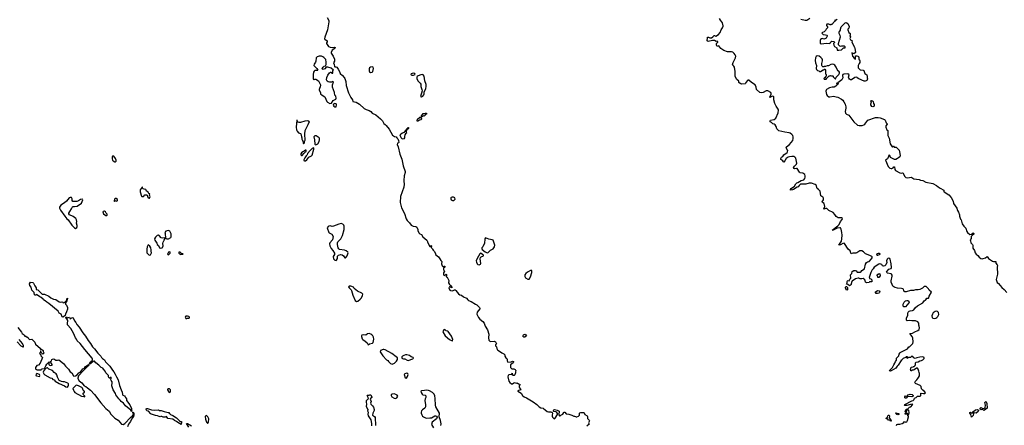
# Model space of a CAD drawing. Extents: x 2029826 to 2248070, y 228728 to 402406.
# Tile 140 of 256: x 2064589 to 2087852, y 362178 to 371767. Entities that reach past the tile are written whole.
import ezdxf

# ---------------------------------------------------------------- set-up
doc = ezdxf.new("R2010")
doc.units = 0

msp = doc.modelspace()

# ---------------------------------------------------------------- linework, layer by layer
at = {"layer": '0CON10XD'}
for points in [[(2071856, 371816), (2071889, 371745), (2071892, 371715), (2071861, 371525), (2071795, 371355), (2071788, 371318), (2071796, 371305), (2071850, 371265), (2071851, 371245), (2071839, 371221), (2071839, 371205), (2071885, 371137), (2071925, 371117), (2071975, 371110), (2072026, 371116), (2072046, 371106), (2072036, 371085), (2071974, 371046), (2071944, 370995), (2071950, 370975), (2071994, 370905), (2072025, 370835), (2072025, 370788), (2072000, 370745), (2072021, 370705), (2072025, 370660), (2072035, 370652), (2072056, 370656), (2072079, 370645), (2072114, 370595), (2072146, 370545), (2072160, 370495), (2072216, 370445), (2072255, 370400), (2072269, 370375), (2072297, 370307), (2072304, 370215), (2072354, 370035), (2072413, 369925), (2072455, 369875), (2072459, 369835), (2072535, 369816), (2072615, 369768), (2072729, 369669), (2072775, 369645), (2072845, 369621), (2072885, 369596), (2072919, 369559), (2073005, 369520), (2073117, 369425), (2073159, 369375), (2073188, 369328), (2073195, 369311), (2073225, 369292), (2073251, 369265), (2073315, 369181), (2073400, 369035), (2073445, 369002), (2073485, 369000), (2073500, 368975), (2073525, 368954), (2073538, 368915), (2073544, 368866), (2073541, 368859), (2073515, 368850), (2073510, 368815), (2073528, 368765), (2073569, 368585), (2073618, 368468), (2073651, 368311), (2073698, 368175), (2073697, 368155), (2073675, 368075), (2073668, 367965), (2073674, 367865), (2073664, 367825), (2073666, 367804), (2073588, 367585), (2073580, 367445), (2073606, 367316), (2073680, 367185), (2073721, 367061), (2073747, 367017), (2073797, 366967), (2073839, 366909), (2073885, 366884), (2073945, 366876), (2073968, 366865), (2073993, 366805), (2073997, 366775), (2074025, 366722), (2074045, 366704), (2074080, 366690), (2074117, 366635), (2074205, 366552), (2074222, 366525), (2074222, 366505), (2074275, 366408), (2074285, 366408), (2074305, 366428), (2074315, 366420), (2074312, 366385), (2074335, 366358), (2074341, 366339), (2074355, 366318), (2074391, 366285), (2074416, 366235), (2074420, 366205), (2074485, 366158), (2074517, 366115), (2074535, 366072), (2074565, 366050), (2074554, 365995), (2074569, 365945), (2074585, 365930), (2074607, 365933), (2074618, 365942), (2074637, 365937), (2074632, 365915), (2074598, 365895), (2074602, 365855), (2074620, 365840), (2074622, 365825), (2074600, 365780), (2074599, 365749), (2074610, 365730), (2074625, 365723), (2074641, 365729), (2074655, 365746), (2074665, 365750), (2074672, 365745), (2074676, 365714), (2074662, 365695), (2074663, 365685), (2074685, 365680), (2074695, 365668), (2074725, 365598), (2074722, 365545), (2074744, 365505), (2074768, 365485), (2074796, 365445), (2074795, 365432), (2074755, 365451), (2074741, 365449), (2074732, 365438), (2074731, 365425), (2074752, 365375), (2074765, 365364), (2074815, 365361), (2074865, 365384), (2074875, 365382), (2074895, 365365), (2074955, 365288), (2074985, 365266), (2075024, 365254), (2075078, 365218), (2075145, 365184), (2075175, 365143), (2075195, 365127), (2075255, 365106), (2075355, 365039), (2075387, 365027), (2075455, 364962), (2075463, 364945), (2075459, 364935), (2075394, 364856), (2075391, 364805), (2075427, 364725), (2075460, 364690), (2075529, 364635), (2075562, 364595), (2075589, 364525), (2075642, 364435), (2075671, 364335), (2075666, 364245), (2075675, 364195), (2075705, 364161), (2075795, 364166), (2075833, 364153), (2075850, 364105), (2075828, 364082), (2075828, 364058), (2075854, 364034), (2075872, 363965), (2075905, 363950), (2075977, 363895)], [(2083849, 367159), (2083806, 367206), (2083702, 367255), (2083661, 367301), (2083635, 367301), (2083590, 367285), (2083589, 367295), (2083614, 367354), (2083595, 367418), (2083553, 367445), (2083552, 367465), (2083576, 367505), (2083576, 367545), (2083570, 367565), (2083562, 367575), (2083515, 367602), (2083499, 367715), (2083465, 367753), (2083434, 367774), (2083403, 367853), (2083383, 367873), (2083295, 367904), (2083245, 367900), (2083165, 367876), (2083065, 367882), (2083036, 367876), (2083001, 367849), (2082980, 367815), (2082955, 367806), (2082871, 367749), (2082849, 367741), (2082800, 367735), (2082800, 367755), (2082814, 367775), (2082896, 367835), (2082930, 367890), (2082951, 367909), (2082973, 367917), (2083054, 367966), (2083112, 367985), (2083140, 368015), (2083148, 368042), (2083148, 368075), (2083139, 368105), (2083118, 368125), (2083095, 368136), (2083025, 368149), (2083010, 368160), (2082955, 368247), (2082945, 368251), (2082894, 368244), (2082877, 368247), (2082874, 368265), (2082893, 368307), (2082941, 368355), (2082951, 368375), (2082924, 368495), (2082905, 368516), (2082875, 368530), (2082835, 368534), (2082773, 368527), (2082742, 368515), (2082696, 368484), (2082668, 368432), (2082645, 368402), (2082634, 368404), (2082618, 368428), (2082570, 368465), (2082570, 368485), (2082590, 368515), (2082616, 368534), (2082645, 368572), (2082723, 368625), (2082733, 368645), (2082737, 368675), (2082713, 368703), (2082696, 368755), (2082702, 368765), (2082774, 368815), (2082855, 368915), (2082867, 368955), (2082867, 368997), (2082858, 369028), (2082835, 369055), (2082795, 369084), (2082766, 369096), (2082665, 369106), (2082595, 369125), (2082526, 369136), (2082476, 369185), (2082462, 369242), (2082440, 369280), (2082415, 369296), (2082385, 369302), (2082355, 369336), (2082320, 369355), (2082316, 369375), (2082325, 369393), (2082415, 369409), (2082455, 369441), (2082505, 369565), (2082516, 369625), (2082509, 369655), (2082461, 369721), (2082429, 369785), (2082407, 369875), (2082405, 369943), (2082395, 369954), (2082375, 369956), (2082325, 369932), (2082315, 369930), (2082310, 369935), (2082347, 370005), (2082344, 370025), (2082333, 370043), (2082265, 370088), (2082225, 370084), (2082155, 370049), (2082115, 370039), (2082075, 370048), (2081996, 370115), (2081992, 370175), (2081965, 370224), (2081876, 370286), (2081815, 370338), (2081795, 370338), (2081782, 370328), (2081743, 370285), (2081740, 370255), (2081732, 370248), (2081647, 370243), (2081625, 370248), (2081591, 370271), (2081582, 370285), (2081581, 370315), (2081536, 370355), (2081496, 370425), (2081490, 370495), (2081495, 370545), (2081478, 370648), (2081465, 370672), (2081427, 370697), (2081446, 370755), (2081499, 370865), (2081508, 370905), (2081496, 370935), (2081467, 370965), (2081435, 370996), (2081405, 371009), (2081315, 371009), (2081225, 371041), (2081156, 371086), (2081107, 371147), (2081064, 371134), (2081052, 371175), (2081053, 371205), (2081060, 371220), (2081083, 371235), (2081083, 371245), (2081075, 371253), (2081065, 371257), (2081045, 371251), (2081004, 371274), (2080955, 371277), (2080855, 371251), (2080835, 371264), (2080824, 371285), (2080842, 371315), (2080840, 371355), (2080865, 371356), (2080891, 371341), (2080933, 371337), (2080969, 371361), (2080995, 371390), (2081005, 371394), (2081035, 371374), (2081097, 371413), (2081136, 371464), (2081159, 371531), (2081196, 371574), (2081210, 371610), (2081213, 371625), (2081194, 371694), (2081145, 371757), (2081125, 371792)], [(2083045, 371780), (2083145, 371759), (2083185, 371758), (2083259, 371801)], [(2083905, 371772), (2083865, 371750), (2083850, 371760), (2083850, 371745), (2083858, 371732), (2083842, 371728), (2083778, 371652), (2083755, 371650), (2083745, 371640), (2083738, 371648), (2083705, 371660), (2083655, 371658), (2083648, 371645), (2083648, 371628), (2083672, 371595), (2083672, 371575), (2083642, 371545), (2083629, 371511), (2083595, 371480), (2083560, 371465), (2083540, 371445), (2083573, 371413), (2083625, 371412), (2083660, 371405), (2083670, 371395), (2083670, 371375), (2083655, 371360), (2083643, 371327), (2083615, 371312), (2083585, 371308), (2083555, 371320), (2083530, 371315), (2083510, 371295), (2083503, 371277), (2083500, 371215), (2083523, 371193), (2083647, 371213), (2083715, 371208), (2083745, 371220), (2083755, 371240), (2083775, 371260), (2083825, 371250), (2083840, 371235), (2083840, 371225), (2083820, 371205), (2083823, 371163), (2083841, 371131), (2083892, 371105), (2083903, 371043), (2083943, 371043), (2084005, 371054), (2084035, 371088), (2084055, 371098), (2084088, 371102), (2084090, 371125), (2084075, 371140), (2084005, 371142), (2083985, 371137), (2083964, 371144), (2083937, 371175), (2083931, 371205), (2083978, 371365), (2083974, 371395), (2083946, 371455), (2083947, 371475), (2083985, 371520), (2083983, 371545), (2084000, 371595), (2084095, 371692), (2084115, 371698), (2084151, 371675), (2084188, 371605), (2084177, 371565), (2084158, 371542), (2084158, 371525), (2084182, 371465), (2084212, 371442), (2084210, 371395), (2084200, 371385), (2084200, 371375), (2084218, 371368), (2084220, 371355), (2084202, 371325), (2084214, 371294), (2084250, 371275), (2084258, 371265), (2084252, 371235), (2084316, 371116), (2084317, 371085), (2084330, 371045), (2084336, 370995), (2084329, 370981), (2084295, 370962), (2084250, 370980), (2084265, 370905), (2084305, 370856), (2084335, 370834), (2084332, 370898), (2084339, 370911), (2084365, 370916), (2084388, 370908), (2084404, 370894), (2084411, 370875), (2084412, 370825), (2084430, 370815), (2084442, 370795), (2084442, 370755), (2084422, 370735), (2084400, 370685), (2084400, 370625), (2084450, 370585), (2084515, 370573), (2084535, 370562), (2084555, 370498), (2084600, 370460), (2084614, 370435), (2084614, 370395), (2084623, 370365), (2084615, 370345), (2084605, 370330), (2084585, 370319), (2084565, 370314), (2084537, 370317), (2084415, 370372), (2084378, 370395), (2084365, 370410), (2084319, 370401), (2084245, 370346), (2084215, 370346), (2084192, 370362), (2084178, 370385), (2084174, 370405), (2084188, 370465), (2084155, 370487), (2084058, 370482), (2084045, 370470), (2084035, 370470), (2084030, 370445), (2084036, 370394), (2084032, 370375), (2084014, 370346), (2083920, 370275), (2083920, 370260), (2083930, 370255), (2083928, 370242), (2083920, 370245), (2083920, 370260), (2083905, 370270), (2083892, 370268), (2083890, 370255), (2083900, 370225), (2083875, 370192), (2083835, 370172), (2083785, 370173), (2083725, 370154), (2083652, 370115), (2083640, 370100), (2083635, 370075), (2083654, 369995), (2083667, 369975), (2083705, 369942), (2083732, 369942), (2083815, 369957), (2083876, 369946), (2083915, 369932), (2084005, 369885), (2084035, 369861), (2084059, 369829), (2084089, 369769), (2084108, 369708), (2084107, 369675), (2084088, 369595), (2084101, 369555), (2084124, 369535), (2084181, 369511), (2084294, 369355), (2084385, 369277), (2084420, 369265), (2084495, 369268), (2084535, 369280), (2084555, 369296), (2084600, 369361), (2084631, 369389), (2084808, 369452), (2084875, 369455), (2084915, 369449), (2085018, 369408), (2085035, 369395), (2085062, 369332), (2085086, 369305), (2085086, 369295), (2085054, 369255), (2085049, 369225), (2085075, 369162), (2085099, 369145), (2085103, 369033), (2085129, 368965), (2085153, 368833), (2085202, 368762), (2085208, 368762), (2085215, 368780), (2085235, 368778), (2085252, 368752), (2085295, 368752), (2085346, 368706), (2085365, 368680), (2085386, 368606), (2085392, 368545), (2085382, 368525), (2085355, 368498), (2085325, 368488), (2085286, 368464), (2085257, 368463), (2085239, 368469)], [(2071915, 369787), (2071955, 369792), (2071996, 369854), (2072055, 369890), (2072068, 369915), (2072055, 369960), (2072036, 369985), (2072026, 370046), (2071982, 370175), (2071982, 370228), (2072002, 370292), (2071985, 370308), (2071955, 370292), (2071905, 370290), (2071876, 370296), (2071850, 370315), (2071838, 370345), (2071845, 370400), (2071866, 370454), (2071905, 370508), (2071935, 370528), (2071948, 370528), (2071950, 370515), (2071965, 370500), (2071985, 370500), (2071990, 370505), (2071990, 370565), (2072000, 370575), (2071945, 370621), (2071865, 370646), (2071826, 370644), (2071795, 370608), (2071775, 370598), (2071755, 370593), (2071741, 370601), (2071733, 370615), (2071755, 370647), (2071785, 370667), (2071815, 370678), (2071829, 370705), (2071828, 370765), (2071819, 370825), (2071775, 370875), (2071752, 370892), (2071722, 370902), (2071665, 370905), (2071619, 370891), (2071595, 370862), (2071586, 370784), (2071578, 370762), (2071545, 370718), (2071541, 370685), (2071550, 370665), (2071606, 370616), (2071630, 370575), (2071622, 370568), (2071564, 370566), (2071545, 370552), (2071534, 370525), (2071526, 370475), (2071523, 370363), (2071535, 370350), (2071545, 370350), (2071558, 370362), (2071585, 370363), (2071652, 370325), (2071698, 370225), (2071690, 370175), (2071678, 370162), (2071662, 370115), (2071663, 370103), (2071692, 370045), (2071694, 370015), (2071733, 369983), (2071798, 369945), (2071846, 369836), (2071862, 369815), (2071915, 369787)], [(2083645, 370360), (2083660, 370385), (2083712, 370438), (2083735, 370440), (2083745, 370450), (2083765, 370440), (2083798, 370438), (2083808, 370428), (2083810, 370415), (2083832, 370392), (2083852, 370372), (2083865, 370370), (2083880, 370405), (2083905, 370430), (2083915, 370450), (2083945, 370470), (2083958, 370505), (2083958, 370525), (2083945, 370548), (2083915, 370560), (2083880, 370645), (2083850, 370690), (2083825, 370711), (2083795, 370717), (2083755, 370710), (2083695, 370680), (2083665, 370677), (2083629, 370661), (2083593, 370657), (2083585, 370650), (2083565, 370650), (2083547, 370667), (2083537, 370687), (2083539, 370735), (2083559, 370795), (2083558, 370815), (2083546, 370845), (2083515, 370876), (2083475, 370904), (2083430, 370910), (2083410, 370895), (2083394, 370866), (2083386, 370804), (2083394, 370745), (2083411, 370685), (2083410, 370615), (2083415, 370590), (2083435, 370568), (2083467, 370557), (2083485, 370540), (2083505, 370540), (2083575, 370580), (2083588, 370582), (2083605, 370600), (2083615, 370600), (2083630, 370575), (2083630, 370485), (2083640, 370475), (2083640, 370435), (2083622, 370408), (2083618, 370392), (2083605, 370390), (2083590, 370375), (2083595, 370362), (2083645, 370360)], [(2072875, 370517), (2072915, 370524), (2072936, 370545), (2072948, 370615), (2072941, 370641), (2072925, 370653), (2072874, 370646), (2072852, 370625), (2072842, 370605), (2072842, 370555), (2072851, 370531), (2072875, 370517)], [(2073855, 370452), (2073895, 370454), (2073932, 370475), (2073925, 370497), (2073895, 370501), (2073865, 370496), (2073840, 370485), (2073833, 370475), (2073834, 370464), (2073855, 370452)], [(2074073, 369943), (2074085, 369943), (2074115, 369957), (2074140, 369990), (2074146, 370005), (2074146, 370055), (2074185, 370137), (2074195, 370185), (2074190, 370235), (2074162, 370322), (2074144, 370435), (2074125, 370462), (2074105, 370471), (2074065, 370466), (2074005, 370442), (2073980, 370425), (2073972, 370405), (2073972, 370375), (2073992, 370322), (2074054, 370264), (2074066, 370245), (2074066, 370185), (2074092, 370115), (2074094, 370086), (2074062, 369955), (2074073, 369943)], [(2072065, 369710), (2072074, 369754), (2072062, 369775), (2072035, 369783), (2072001, 369769), (2071992, 369745), (2072008, 369725), (2072035, 369710), (2072065, 369710)], [(2084745, 369710), (2084725, 369718), (2084700, 369755), (2084702, 369782), (2084710, 369795), (2084700, 369845), (2084715, 369860), (2084722, 369852), (2084738, 369848), (2084755, 369830), (2084763, 369783), (2084780, 369765), (2084780, 369725), (2084765, 369712), (2084745, 369710)], [(2073985, 369362), (2073980, 369375), (2073990, 369415), (2074035, 369457), (2074045, 369462), (2074055, 369460), (2074082, 369425), (2074084, 369415), (2074070, 369400), (2074035, 369392), (2073985, 369362)], [(2074095, 369472), (2074082, 369482), (2074080, 369495), (2074108, 369522), (2074125, 369550), (2074165, 369550), (2074175, 369560), (2074198, 369558), (2074200, 369535), (2074195, 369530), (2074182, 369528), (2074145, 369490), (2074118, 369492), (2074095, 369472)], [(2071305, 368840), (2071320, 368855), (2071321, 368889), (2071331, 368919), (2071326, 369064), (2071334, 369145), (2071356, 369195), (2071392, 369255), (2071401, 369289), (2071423, 369325), (2071432, 369355), (2071415, 369372), (2071385, 369379), (2071325, 369368), (2071225, 369337), (2071195, 369336), (2071166, 369346), (2071148, 369375), (2071145, 369390), (2071135, 369390), (2071120, 369225), (2071126, 369165), (2071142, 369132), (2071175, 369094), (2071225, 369080), (2071232, 369065), (2071243, 368995), (2071253, 368975), (2071253, 368945), (2071263, 368935), (2071280, 368895), (2071288, 368848), (2071292, 368842), (2071305, 368840)], [(2073645, 368943), (2073625, 368949), (2073605, 368976), (2073578, 369035), (2073582, 369055), (2073592, 369068), (2073635, 369095), (2073680, 369105), (2073711, 369149), (2073721, 369175), (2073765, 369220), (2073775, 369222), (2073776, 369194), (2073728, 369152), (2073720, 369115), (2073730, 369085), (2073705, 369071), (2073688, 369045), (2073678, 369005), (2073684, 368975), (2073665, 368951), (2073645, 368943)], [(2071577, 368807), (2071605, 368814), (2071632, 368835), (2071664, 368885), (2071672, 368925), (2071670, 368955), (2071662, 368975), (2071617, 369007), (2071595, 369018), (2071565, 369021), (2071545, 369006), (2071542, 368995), (2071556, 368925), (2071564, 368824), (2071577, 368807)], [(2071315, 368428), (2071345, 368434), (2071375, 368454), (2071423, 368517), (2071485, 368552), (2071495, 368563), (2071538, 368705), (2071536, 368726), (2071527, 368737), (2071495, 368720), (2071452, 368678), (2071388, 368605), (2071377, 368575), (2071355, 368548), (2071345, 368522), (2071322, 368505), (2071302, 368455), (2071303, 368435), (2071315, 368428)], [(2066835, 368408), (2066855, 368410), (2066870, 368425), (2066870, 368445), (2066854, 368485), (2066815, 368537), (2066785, 368540), (2066772, 368525), (2066774, 368476), (2066784, 368445), (2066795, 368430), (2066835, 368408)], [(2071245, 368556), (2071265, 368560), (2071300, 368605), (2071340, 368645), (2071355, 368650), (2071360, 368665), (2071355, 368680), (2071345, 368680), (2071313, 368657), (2071275, 368641), (2071244, 368616), (2071231, 368595), (2071228, 368575), (2071245, 368556)], [(2085239, 368469), (2085175, 368498), (2085162, 368512), (2085145, 368560), (2085135, 368570), (2085094, 368475), (2085042, 368448), (2085105, 368299), (2085145, 368261), (2085175, 368250), (2085195, 368251), (2085223, 368267), (2085245, 368290), (2085258, 368288), (2085266, 368225), (2085281, 368205), (2085385, 368147), (2085415, 368142), (2085445, 368146), (2085460, 368140), (2085473, 368123), (2085491, 368065), (2085525, 368036), (2085575, 368031), (2085651, 368041), (2085666, 368036), (2085713, 368003), (2085842, 367992), (2085875, 367976), (2085925, 367963), (2085996, 367926), (2086160, 367895), (2086253, 367845), (2086286, 367816), (2086333, 367783), (2086422, 367735), (2086423, 367705), (2086429, 367699), (2086543, 367623), (2086600, 367560), (2086646, 367476), (2086655, 367425), (2086727, 367315), (2086748, 367255), (2086770, 367215), (2086792, 367155), (2086796, 367125), (2086819, 367055), (2086832, 367032), (2086854, 366945), (2086894, 366885), (2086941, 366835), (2086969, 366759), (2086985, 366735), (2087035, 366690), (2087080, 366700), (2087114, 366725), (2087130, 366715), (2087133, 366705), (2087128, 366695), (2087092, 366668), (2087072, 366638), (2087065, 366593), (2087046, 366565), (2087050, 366540), (2087059, 366495), (2087100, 366455), (2087111, 366435), (2087110, 366365), (2087145, 366311), (2087160, 366255), (2087186, 366225), (2087230, 366195), (2087259, 366155), (2087294, 366124), (2087325, 366113), (2087355, 366118), (2087411, 366139), (2087445, 366165), (2087478, 366118), (2087571, 366061), (2087595, 366052), (2087643, 366053), (2087648, 366048), (2087654, 366014), (2087682, 365975), (2087688, 365955), (2087683, 365915), (2087690, 365755), (2087662, 365628), (2087675, 365575), (2087685, 365555), (2087718, 365528), (2087792, 365435), (2087850, 365385), (2087915, 365315)], [(2067655, 367550), (2067670, 367585), (2067658, 367615), (2067665, 367650), (2067642, 367662), (2067625, 367688), (2067585, 367710), (2067580, 367735), (2067565, 367752), (2067527, 367757), (2067506, 367766), (2067493, 367783), (2067488, 367805), (2067480, 367805), (2067433, 367745), (2067433, 367695), (2067468, 367595), (2067475, 367588), (2067505, 367588), (2067528, 367602), (2067530, 367615), (2067542, 367628), (2067585, 367630), (2067598, 367618), (2067618, 367575), (2067645, 367550), (2067655, 367550)], [(2065905, 366834), (2065935, 366858), (2065943, 366875), (2065943, 366905), (2065929, 366955), (2065936, 366995), (2065932, 367035), (2065915, 367069), (2065855, 367116), (2065765, 367150), (2065750, 367175), (2065751, 367195), (2065770, 367235), (2065814, 367295), (2065837, 367343), (2065855, 367350), (2065885, 367347), (2065945, 367356), (2066045, 367432), (2066083, 367505), (2066076, 367526), (2066025, 367519), (2065975, 367487), (2065935, 367473), (2065845, 367472), (2065832, 367495), (2065828, 367535), (2065815, 367560), (2065785, 367563), (2065755, 367552), (2065698, 367475), (2065645, 367434), (2065562, 367385), (2065532, 367338), (2065530, 367315), (2065555, 367261), (2065654, 367124), (2065705, 367057), (2065735, 367034), (2065823, 366913), (2065885, 366844), (2065905, 366834)], [(2074845, 367491), (2074864, 367505), (2074876, 367525), (2074871, 367555), (2074835, 367574), (2074807, 367573), (2074786, 367564), (2074776, 367554), (2074772, 367535), (2074785, 367507), (2074815, 367491), (2074845, 367491)], [(2066825, 367472), (2066845, 367490), (2066875, 367480), (2066895, 367488), (2066902, 367495), (2066900, 367515), (2066865, 367542), (2066845, 367540), (2066832, 367525), (2066828, 367502), (2066820, 367495), (2066820, 367475), (2066825, 367472)], [(2066645, 367138), (2066655, 367148), (2066655, 367172), (2066631, 367195), (2066619, 367225), (2066595, 367238), (2066564, 367236), (2066556, 367224), (2066569, 367179), (2066625, 367142), (2066645, 367138)], [(2085302, 362175), (2085315, 362198), (2085334, 362206), (2085383, 362207), (2085435, 362220), (2085475, 362248), (2085495, 362270), (2085525, 362252), (2085546, 362264), (2085563, 362295), (2085590, 362375), (2085587, 362397), (2085572, 362402), (2085570, 362415), (2085590, 362425), (2085607, 362475), (2085600, 362485), (2085595, 362532), (2085575, 362550), (2085565, 362550), (2085551, 362539), (2085528, 362495), (2085530, 362480), (2085568, 362458), (2085568, 362442), (2085555, 362430), (2085510, 362445), (2085510, 362455), (2085530, 362475), (2085512, 362495), (2085523, 362547), (2085535, 362560), (2085568, 362562), (2085615, 362610), (2085640, 362615), (2085685, 362660), (2085690, 362675), (2085635, 362674), (2085552, 362648), (2085498, 362648), (2085492, 362655), (2085503, 362667), (2085666, 362754), (2085698, 362765), (2085719, 362791), (2085730, 362820), (2085767, 362833), (2085800, 362865), (2085865, 362871), (2085876, 362885), (2085880, 362935), (2085885, 362940), (2085945, 362928), (2085975, 362932), (2085990, 362945), (2085948, 362998), (2085932, 363002), (2085892, 363042), (2085889, 363099), (2085861, 363121), (2085756, 363166), (2085738, 363195), (2085742, 363215), (2085788, 363252), (2085807, 363285), (2085827, 363305), (2085845, 363350), (2085846, 363405), (2085837, 363425), (2085836, 363456), (2085817, 363507), (2085798, 363528), (2085775, 363530), (2085725, 363490), (2085715, 363490), (2085702, 363478), (2085675, 363480), (2085665, 363470), (2085645, 363470), (2085632, 363495), (2085640, 363505), (2085642, 363535), (2085660, 363555), (2085695, 363560), (2085705, 363570), (2085725, 363570), (2085745, 363590), (2085752, 363615), (2085750, 363645), (2085765, 363670), (2085815, 363682), (2085855, 363702), (2085895, 363708), (2085930, 363725), (2085960, 363755), (2085960, 363785), (2085925, 363798), (2085855, 363792), (2085783, 363777), (2085745, 363760), (2085714, 363774), (2085690, 363805), (2085665, 363810), (2085635, 363780), (2085585, 363780), (2085578, 363772), (2085568, 363762), (2085555, 363760), (2085550, 363775), (2085568, 363792), (2085568, 363798), (2085535, 363800), (2085515, 363778), (2085460, 363755), (2085445, 363740), (2085440, 363725), (2085415, 363710), (2085347, 363603), (2085317, 363575), (2085287, 363533), (2085182, 363465), (2085165, 363460), (2085130, 363465), (2085213, 363545), (2085239, 363611), (2085267, 363645), (2085283, 363685), (2085306, 363715), (2085304, 363765), (2085356, 363824), (2085368, 363862), (2085383, 363885), (2085395, 363897), (2085565, 363990), (2085595, 364030), (2085615, 364037), (2085688, 364112), (2085700, 364155), (2085693, 364235), (2085677, 364275), (2085620, 364345), (2085685, 364353), (2085735, 364388), (2085808, 364418), (2085838, 364445), (2085851, 364485), (2085842, 364525), (2085830, 364545), (2085832, 364595), (2085808, 364625), (2085755, 364649), (2085666, 364646), (2085615, 364656), (2085555, 364652), (2085540, 364665), (2085543, 364717), (2085572, 364778), (2085573, 364837), (2085580, 364855), (2085600, 364875), (2085625, 364887), (2085685, 364896), (2085718, 364912), (2085756, 364964), (2085804, 365006), (2085925, 365072), (2085946, 365094), (2085961, 365119), (2085985, 365140), (2085998, 365142), (2086025, 365180), (2086058, 365182), (2086070, 365195), (2086078, 365235), (2086128, 365328), (2086075, 365370), (2086058, 365405), (2086028, 365438), (2086005, 365456), (2085985, 365463), (2085962, 365458), (2085919, 365421), (2085854, 365386), (2085815, 365378), (2085755, 365381), (2085705, 365367), (2085633, 365367), (2085535, 365334), (2085505, 365333), (2085485, 365342), (2085474, 365364), (2085470, 365395), (2085455, 365407), (2085425, 365416), (2085332, 365422), (2085270, 365435), (2085245, 365448), (2085220, 365470), (2085201, 365505), (2085178, 365565), (2085176, 365595), (2085204, 365705), (2085202, 365725), (2085189, 365749), (2085177, 365757), (2085093, 365773), (2085070, 365795), (2085084, 365826), (2085125, 365868), (2085175, 365887), (2085186, 365905), (2085175, 365995), (2085151, 366105), (2085145, 366117), (2085125, 366131), (2085097, 366123), (2085082, 366105), (2085070, 366065), (2085078, 366025), (2085052, 365975), (2085031, 365949), (2084995, 365942), (2084975, 365952), (2084956, 365976), (2084937, 365987), (2084905, 365994), (2084885, 365991), (2084774, 365916), (2084754, 365876), (2084733, 365855), (2084696, 365794), (2084662, 365675), (2084670, 365665), (2084670, 365650), (2084698, 365638), (2084718, 365618), (2084720, 365595), (2084730, 365585), (2084725, 365570), (2084665, 365570), (2084655, 365552), (2084595, 365548), (2084573, 365565), (2084566, 365596), (2084555, 365618), (2084515, 365647), (2084485, 365638), (2084445, 365642), (2084415, 365656), (2084395, 365656), (2084332, 365638), (2084254, 365585), (2084246, 365575), (2084228, 365495), (2084212, 365488), (2084198, 365472), (2084192, 365472), (2084157, 365507), (2084123, 365513), (2084140, 365545), (2084140, 365575), (2084147, 365593), (2084155, 365598), (2084186, 365594), (2084204, 365636), (2084228, 365655), (2084220, 365735), (2084250, 365765), (2084260, 365815), (2084295, 365838), (2084325, 365840), (2084349, 365829), (2084375, 365801), (2084415, 365797), (2084445, 365801), (2084467, 365813), (2084488, 365835), (2084552, 365875), (2084571, 365985), (2084595, 366027), (2084622, 366045), (2084656, 366054), (2084716, 366115), (2084729, 366135), (2084729, 366159), (2084721, 366171), (2084675, 366194), (2084575, 366229), (2084525, 366277), (2084485, 366301), (2084455, 366306), (2084435, 366301), (2084364, 366254), (2084345, 366248), (2084275, 366247), (2084234, 366234), (2084207, 366305), (2084161, 366341), (2084077, 366477), (2084066, 366486), (2084035, 366479), (2083985, 366446), (2083943, 366433), (2084003, 366535), (2084014, 366585), (2084021, 366671), (2084015, 366740), (2083997, 366817), (2083984, 366844), (2083965, 366850), (2083905, 366835), (2083812, 366795), (2083782, 366795), (2083921, 366895), (2083948, 366925), (2083978, 366995), (2084023, 367045), (2084027, 367065), (2084006, 367086), (2083955, 367080), (2083923, 367083), (2083882, 367115), (2083849, 367159)], [(2072065, 366077), (2072075, 366082), (2072096, 366125), (2072101, 366179), (2072119, 366201), (2072173, 366217), (2072205, 366208), (2072238, 366188), (2072271, 366141), (2072285, 366138), (2072305, 366154), (2072325, 366184), (2072345, 366235), (2072346, 366255), (2072338, 366275), (2072305, 366303), (2072265, 366317), (2072146, 366336), (2072128, 366348), (2072111, 366375), (2072099, 366455), (2072098, 366492), (2072105, 366515), (2072177, 366583), (2072215, 366665), (2072253, 366805), (2072256, 366885), (2072245, 366911), (2072225, 366934), (2072185, 366947), (2072125, 366937), (2072005, 366884), (2071975, 366882), (2071925, 366896), (2071893, 366887), (2071873, 366875), (2071857, 366845), (2071892, 366735), (2071900, 366725), (2071915, 366722), (2071964, 366694), (2071992, 366642), (2071990, 366605), (2071976, 366565), (2071917, 366495), (2071911, 366465), (2071914, 366425), (2071946, 366356), (2071989, 366309), (2072026, 366245), (2072026, 366215), (2071993, 366165), (2071999, 366115), (2072035, 366082), (2072065, 366077)], [(2067915, 366367), (2067955, 366372), (2067966, 366384), (2067979, 366421), (2067974, 366475), (2067980, 366510), (2068002, 366558), (2068018, 366575), (2068020, 366595), (2068008, 366608), (2067965, 366602), (2067935, 366608), (2067886, 366666), (2067876, 366676), (2067865, 366677), (2067836, 366664), (2067795, 366628), (2067772, 366585), (2067779, 366555), (2067828, 366485), (2067838, 366455), (2067865, 366430), (2067893, 366375), (2067915, 366367)], [(2068064, 366584), (2068105, 366584), (2068158, 366615), (2068168, 366635), (2068170, 366675), (2068167, 366705), (2068137, 366767), (2068119, 366779), (2068095, 366781), (2068040, 366765), (2068020, 366735), (2068028, 366715), (2068032, 366602), (2068064, 366584)], [(2067665, 366201), (2067679, 366211), (2067699, 366255), (2067692, 366295), (2067696, 366325), (2067684, 366374), (2067665, 366410), (2067625, 366442), (2067615, 366430), (2067604, 366396), (2067594, 366344), (2067590, 366275), (2067596, 366256), (2067642, 366205), (2067665, 366201)], [(2075635, 366258), (2075655, 366261), (2075714, 366316), (2075775, 366351), (2075804, 366395), (2075811, 366435), (2075786, 366535), (2075774, 366554), (2075755, 366563), (2075675, 366576), (2075595, 366608), (2075579, 366585), (2075574, 366475), (2075540, 366425), (2075528, 366395), (2075508, 366375), (2075504, 366355), (2075514, 366335), (2075585, 366279), (2075635, 366258)], [(2068095, 366208), (2068115, 366213), (2068145, 366250), (2068145, 366270), (2068136, 366276), (2068105, 366272), (2068085, 366240), (2068083, 366225), (2068095, 366208)], [(2068385, 366220), (2068445, 366222), (2068450, 366225), (2068440, 366235), (2068402, 366242), (2068398, 366255), (2068375, 366272), (2068350, 366275), (2068350, 366245), (2068362, 366232), (2068375, 366230), (2068385, 366220)], [(2075445, 365974), (2075475, 365991), (2075486, 366005), (2075469, 366115), (2075477, 366145), (2075491, 366159), (2075545, 366182), (2075550, 366190), (2075539, 366205), (2075476, 366244), (2075461, 366235), (2075395, 366122), (2075376, 366065), (2075379, 366035), (2075395, 365993), (2075415, 365976), (2075445, 365974)], [(2084845, 366200), (2084865, 366204), (2084905, 366217), (2084918, 366225), (2084920, 366235), (2084905, 366243), (2084875, 366243), (2084852, 366235), (2084832, 366215), (2084830, 366205), (2084845, 366200)], [(2076625, 365631), (2076655, 365686), (2076685, 365789), (2076687, 365827), (2076675, 365842), (2076585, 365795), (2076546, 365764), (2076527, 365735), (2076522, 365695), (2076538, 365665), (2076595, 365631), (2076625, 365631)], [(2084885, 365670), (2084862, 365672), (2084860, 365705), (2084850, 365715), (2084850, 365735), (2084862, 365748), (2084878, 365752), (2084895, 365770), (2084908, 365758), (2084912, 365742), (2084920, 365735), (2084920, 365715), (2084885, 365670)], [(2065615, 364736), (2065595, 364741), (2065565, 364802), (2065525, 364831), (2065496, 364876), (2065277, 365057), (2065228, 365088), (2065192, 365122), (2065152, 365145), (2065143, 365163), (2065095, 365202), (2065064, 365214), (2064985, 365270), (2064967, 365253), (2064952, 365255), (2064942, 365265), (2064927, 365317), (2064878, 365375), (2064862, 365445), (2064828, 365485), (2064820, 365525), (2064845, 365560), (2064900, 365555), (2064917, 365535), (2064944, 365474), (2064976, 365425), (2064975, 365390), (2065015, 365384), (2065122, 365282), (2065175, 365278), (2065279, 365229), (2065325, 365189), (2065358, 365178), (2065385, 365160), (2065440, 365155), (2065520, 365095), (2065545, 365090), (2065586, 365096), (2065606, 365086), (2065615, 365072), (2065645, 365082), (2065680, 365110), (2065700, 365135), (2065702, 365168), (2065715, 365180), (2065720, 365175), (2065705, 365120), (2065689, 365101), (2065670, 365055), (2065670, 365045), (2065695, 365020), (2065715, 364960), (2065716, 364925), (2065698, 364862), (2065668, 364802), (2065662, 364775), (2065625, 364741), (2065615, 364736)], [(2072545, 365106), (2072575, 365114), (2072635, 365161), (2072663, 365195), (2072689, 365245), (2072694, 365275), (2072690, 365290), (2072673, 365305), (2072572, 365352), (2072495, 365412), (2072472, 365445), (2072415, 365468), (2072370, 365470), (2072361, 365455), (2072372, 365425), (2072421, 365381), (2072431, 365365), (2072458, 365255), (2072517, 365127), (2072545, 365106)], [(2084135, 365374), (2084115, 365380), (2084113, 365405), (2084094, 365434), (2084115, 365458), (2084127, 365457), (2084150, 365435), (2084148, 365392), (2084145, 365380), (2084135, 365374)], [(2084825, 365292), (2084808, 365315), (2084812, 365335), (2084845, 365358), (2084865, 365362), (2084895, 365358), (2084908, 365335), (2084900, 365315), (2084885, 365303), (2084855, 365293), (2084825, 365292)], [(2085478, 364978), (2085460, 364995), (2085462, 365045), (2085487, 365093), (2085515, 365120), (2085545, 365130), (2085575, 365130), (2085592, 365112), (2085600, 365085), (2085597, 365073), (2085515, 364980), (2085478, 364978)], [(2086205, 364707), (2086235, 364714), (2086261, 364729), (2086285, 364751), (2086302, 364795), (2086294, 364845), (2086277, 364865), (2086255, 364877), (2086215, 364870), (2086174, 364836), (2086152, 364805), (2086142, 364765), (2086150, 364725), (2086162, 364712), (2086205, 364707)], [(2067235, 362504), (2067225, 362510), (2067208, 362545), (2067174, 362564), (2067085, 362641), (2067041, 362701), (2066985, 362744), (2066966, 362776), (2066934, 362805), (2066864, 362895), (2066852, 362932), (2066799, 363015), (2066778, 363065), (2066766, 363115), (2066776, 363184), (2066771, 363205), (2066749, 363235), (2066743, 363255), (2066752, 363288), (2066746, 363316), (2066718, 363292), (2066701, 363295), (2066688, 363325), (2066684, 363355), (2066625, 363418), (2066611, 363455), (2066567, 363505), (2066555, 363530), (2066515, 363544), (2066459, 363599), (2066384, 363655), (2066355, 363691), (2066344, 363694), (2066325, 363688), (2066275, 363645), (2066245, 363623), (2066235, 363620), (2066230, 363625), (2066265, 363675), (2066306, 363715), (2066312, 363745), (2066304, 363765), (2066125, 363973), (2066021, 364111), (2065950, 364175), (2065932, 364212), (2065905, 364248), (2065856, 364355), (2065793, 364463), (2065719, 364555), (2065717, 364613), (2065728, 364635), (2065727, 364655), (2065702, 364695), (2065680, 364715), (2065676, 364725), (2065685, 364738), (2065702, 364735), (2065715, 364722), (2065765, 364738), (2065785, 364698), (2065835, 364728), (2065855, 364720), (2065883, 364645), (2065915, 364610), (2065938, 364565), (2065995, 364496), (2066083, 364363), (2066144, 364285), (2066206, 364186), (2066265, 364115), (2066311, 364031), (2066358, 363985), (2066435, 363882), (2066502, 363812), (2066521, 363781), (2066545, 363756), (2066593, 363725), (2066615, 363680), (2066665, 363633), (2066715, 363573), (2066779, 363479), (2066816, 363445), (2066843, 363385), (2066864, 363355), (2066872, 363322), (2066915, 363252), (2066948, 363122), (2066984, 363015), (2067010, 362965), (2067015, 362910), (2067025, 362894), (2067066, 362876), (2067082, 362855), (2067087, 362835), (2067111, 362805), (2067112, 362765), (2067189, 362665), (2067227, 362575), (2067230, 362540), (2067242, 362515), (2067235, 362504)], [(2068535, 364703), (2068555, 364712), (2068590, 364715), (2068600, 364725), (2068597, 364735), (2068585, 364749), (2068555, 364760), (2068512, 364758), (2068502, 364735), (2068517, 364707), (2068535, 364703)], [(2064545, 364492), (2064631, 364381), (2064645, 364352), (2064671, 364331), (2064693, 364313), (2064710, 364285), (2064735, 364282), (2064765, 364260), (2064775, 364260), (2064790, 364245), (2064790, 364235), (2064813, 364213), (2064825, 364208), (2064872, 364212), (2064895, 364198), (2064945, 364140), (2064965, 364100), (2065080, 363995), (2065072, 363972), (2065085, 363960), (2065105, 363980), (2065140, 363945), (2065140, 363925), (2065160, 363895), (2065160, 363885), (2065135, 363860), (2065125, 363860), (2065118, 363878), (2065102, 363892), (2065098, 363908), (2065085, 363920), (2065070, 363915), (2065080, 363905), (2065080, 363895), (2065060, 363875), (2065088, 363848), (2065092, 363822), (2065130, 363785), (2065074, 363645), (2065036, 363604), (2064995, 363593), (2064963, 363545), (2064959, 363525), (2064963, 363515), (2064985, 363494), (2065002, 363488), (2065081, 363489), (2065095, 363492), (2065102, 363505), (2065118, 363512), (2065176, 363524), (2065209, 363581), (2065226, 363625), (2065285, 363680), (2065274, 363635), (2065279, 363615), (2065295, 363603), (2065325, 363596), (2065356, 363604), (2065358, 363615), (2065323, 363665), (2065318, 363685), (2065340, 363705), (2065348, 363732), (2065360, 363745), (2065395, 363747), (2065445, 363718), (2065478, 363722), (2065515, 363726), (2065625, 363636), (2065674, 363574), (2065741, 363505), (2065784, 363444), (2065818, 363415), (2065856, 363346), (2065869, 363339), (2065905, 363351), (2065945, 363375), (2065985, 363415), (2066031, 363449), (2066083, 363517), (2066118, 363532), (2066147, 363565), (2066205, 363607), (2066220, 363610), (2066209, 363585), (2066090, 363470), (2065980, 363345), (2065962, 363295), (2065963, 363283), (2065995, 363230), (2066057, 363185), (2066115, 363112), (2066155, 363096), (2066194, 363064), (2066265, 363006), (2066355, 362906), (2066502, 362712), (2066622, 362572), (2066705, 362512), (2066745, 362444), (2066805, 362375), (2066840, 362345), (2066917, 362297), (2066995, 362208), (2067035, 362198), (2067075, 362218), (2067210, 362365), (2067251, 362399), (2067280, 362435), (2067280, 362445), (2067259, 362475), (2067264, 362486), (2067275, 362483), (2067286, 362465), (2067286, 362415), (2067278, 362385), (2067231, 362325), (2067203, 362265), (2067158, 362205), (2067139, 362141)], [(2072825, 364080), (2072856, 364104), (2072922, 364118), (2072938, 364132), (2072955, 364215), (2072945, 364265), (2072931, 364291), (2072909, 364319), (2072885, 364334), (2072845, 364346), (2072805, 364339), (2072765, 364312), (2072712, 364318), (2072675, 364306), (2072665, 364293), (2072662, 364275), (2072678, 364225), (2072694, 364205), (2072749, 364169), (2072795, 364128), (2072825, 364080)], [(2074805, 364176), (2074815, 364179), (2074821, 364205), (2074788, 364285), (2074715, 364399), (2074705, 364406), (2074663, 364413), (2074631, 364441), (2074607, 364435), (2074590, 364415), (2074586, 364385), (2074642, 364295), (2074745, 364204), (2074805, 364176)], [(2076525, 364264), (2076503, 364265), (2076479, 364285), (2076495, 364316), (2076525, 364332), (2076549, 364315), (2076560, 364295), (2076525, 364264)], [(2064525, 364155), (2064615, 364059), (2064665, 364030), (2064675, 364030), (2064682, 364055), (2064656, 364115), (2064575, 364209)], [(2073385, 363624), (2073445, 363647), (2073495, 363695), (2073516, 363735), (2073518, 363755), (2073511, 363771), (2073481, 363801), (2073383, 363873), (2073225, 363965), (2073195, 363974), (2073175, 363973), (2073117, 363943), (2073109, 363915), (2073165, 363820), (2073255, 363730), (2073285, 363714), (2073305, 363685), (2073349, 363639), (2073385, 363624)], [(2073765, 363714), (2073881, 363749), (2073888, 363755), (2073890, 363775), (2073884, 363785), (2073834, 363794), (2073795, 363828), (2073735, 363846), (2073705, 363844), (2073665, 363832), (2073634, 363815), (2073618, 363795), (2073619, 363769), (2073635, 363756), (2073655, 363748), (2073685, 363746), (2073745, 363716), (2073765, 363714)], [(2075977, 363895), (2076030, 363865), (2076050, 363845), (2076052, 363815), (2076072, 363775), (2076099, 363755), (2076104, 363745), (2076104, 363704), (2076125, 363672), (2076202, 363678), (2076235, 363697), (2076252, 363685), (2076256, 363675), (2076247, 363655), (2076188, 363605), (2076183, 363543), (2076213, 363513), (2076244, 363516), (2076265, 363511), (2076295, 363500), (2076306, 363485), (2076308, 363472), (2076300, 363445), (2076306, 363415), (2076291, 363375), (2076275, 363359), (2076254, 363354), (2076230, 363365), (2076230, 363385), (2076238, 363398), (2076215, 363400), (2076208, 363382), (2076145, 363370), (2076126, 363354), (2076121, 363325), (2076147, 363225), (2076171, 363191), (2076205, 363162), (2076235, 363162), (2076265, 363184), (2076282, 363188), (2076315, 363177), (2076345, 363182), (2076370, 363155), (2076408, 363148), (2076410, 363135), (2076392, 363115), (2076392, 363085), (2076398, 363065), (2076422, 363035), (2076427, 363015), (2076405, 363007), (2076370, 363005), (2076358, 362995), (2076358, 362985), (2076436, 362936), (2076472, 362882), (2076504, 362854), (2076565, 362825), (2076645, 362784), (2076718, 362735), (2076809, 362669), (2076865, 362614), (2076905, 362590), (2076955, 362580), (2076970, 362565), (2077005, 362548), (2077052, 362505), (2077085, 362496), (2077135, 362497), (2077173, 362483), (2077180, 362465), (2077166, 362415), (2077168, 362395), (2077175, 362374), (2077205, 362338), (2077225, 362334), (2077242, 362345), (2077297, 362437), (2077298, 362455), (2077283, 362483), (2077256, 362496), (2077200, 362505), (2077198, 362525), (2077206, 362544), (2077225, 362551), (2077286, 362536), (2077333, 362513), (2077336, 362475), (2077317, 362445), (2077345, 362400), (2077355, 362402), (2077370, 362420), (2077425, 362440), (2077445, 362483), (2077455, 362488), (2077465, 362486), (2077498, 362448), (2077565, 362443), (2077635, 362422), (2077680, 362395), (2077697, 362393), (2077719, 362389), (2077735, 362378), (2077752, 362378), (2077790, 362395), (2077815, 362420), (2077812, 362465), (2077819, 362471), (2077845, 362479), (2077915, 362478), (2077925, 362470), (2077944, 362434), (2077995, 362400), (2078002, 362385), (2078003, 362343), (2078045, 362300), (2078048, 362282), (2078030, 362235), (2078042, 362205), (2077990, 362155)], [(2065055, 363331), (2065067, 363355), (2065055, 363376), (2065015, 363399), (2064995, 363400), (2064975, 363386), (2064972, 363355), (2064983, 363345), (2065055, 363331)], [(2065715, 363082), (2065735, 363103), (2065743, 363125), (2065739, 363155), (2065726, 363175), (2065687, 363187), (2065645, 363208), (2065605, 363205), (2065575, 363211), (2065525, 363235), (2065479, 363315), (2065470, 363375), (2065450, 363395), (2065404, 363424), (2065360, 363475), (2065279, 363509), (2065245, 363538), (2065235, 363539), (2065215, 363530), (2065152, 363458), (2065147, 363435), (2065151, 363411), (2065162, 363392), (2065185, 363371), (2065305, 363301), (2065345, 363294), (2065375, 363265), (2065405, 363251), (2065430, 363225), (2065525, 363167), (2065648, 363108), (2065675, 363088), (2065715, 363082)], [(2073725, 363294), (2073755, 363333), (2073766, 363376), (2073758, 363398), (2073735, 363409), (2073686, 363394), (2073674, 363376), (2073695, 363298), (2073725, 363294)], [(2066125, 362852), (2066130, 362865), (2066095, 362900), (2066088, 362925), (2066090, 362935), (2066120, 362965), (2066118, 362985), (2066100, 362995), (2066100, 363005), (2066092, 363012), (2066072, 363055), (2066054, 363074), (2065995, 363106), (2065935, 363124), (2065915, 363116), (2065849, 363055), (2065846, 363045), (2065863, 363013), (2065872, 362975), (2065895, 362952), (2066048, 362865), (2066105, 362860), (2066125, 362852)], [(2068135, 362954), (2068145, 362960), (2068155, 362985), (2068154, 363015), (2068125, 363042), (2068095, 363042), (2068084, 363035), (2068078, 363015), (2068106, 362976), (2068135, 362954)], [(2073465, 362814), (2073497, 362825), (2073517, 362855), (2073520, 362865), (2073507, 362887), (2073477, 362905), (2073435, 362919), (2073390, 362915), (2073365, 362898), (2073362, 362885), (2073378, 362855), (2073435, 362820), (2073465, 362814)], [(2074538, 362172), (2074548, 362215), (2074542, 362255), (2074533, 362295), (2074501, 362375), (2074506, 362465), (2074423, 362615), (2074409, 362655), (2074408, 362815), (2074398, 362875), (2074378, 362915), (2074345, 362950), (2074270, 362995), (2074245, 363003), (2074205, 363008), (2074155, 363004), (2074078, 362992), (2074070, 362985), (2074073, 362953), (2074097, 362917), (2074115, 362902), (2074175, 362890), (2074182, 362855), (2074182, 362835), (2074168, 362805), (2074160, 362765), (2074178, 362665), (2074176, 362615), (2074161, 362585), (2074105, 362542), (2074083, 362517), (2074074, 362486), (2074077, 362463), (2074086, 362425), (2074108, 362398), (2074130, 362380), (2074195, 362348), (2074275, 362356), (2074315, 362352), (2074395, 362406), (2074415, 362406), (2074436, 362396), (2074449, 362369), (2074436, 362335), (2074337, 362255), (2074320, 362195), (2074365, 362118)], [(2085515, 362820), (2085498, 362828), (2085501, 362855), (2085521, 362879), (2085555, 362870), (2085582, 362898), (2085625, 362911), (2085675, 362910), (2085698, 362885), (2085689, 362861), (2085668, 362852), (2085565, 362860), (2085535, 362823), (2085515, 362820)], [(2072906, 362166), (2072905, 362225), (2072891, 362305), (2072830, 362405), (2072822, 362438), (2072829, 362485), (2072814, 362515), (2072818, 362555), (2072795, 362585), (2072786, 362625), (2072792, 362675), (2072783, 362723), (2072784, 362765), (2072805, 362792), (2072817, 362793), (2072827, 362803), (2072822, 362835), (2072800, 362885), (2072805, 362890), (2072845, 362892), (2072865, 362902), (2072885, 362897), (2072908, 362845), (2072906, 362834), (2072881, 362819), (2072873, 362795), (2072889, 362745), (2072874, 362705), (2072888, 362678), (2072925, 362642), (2072945, 362605), (2072962, 362555), (2072960, 362525), (2072932, 362465), (2072921, 362415), (2072975, 362389), (2072988, 362365), (2072996, 362174)], [(2087365, 362531), (2087345, 362550), (2087335, 362552), (2087305, 362544), (2087283, 362563), (2087280, 362580), (2087295, 362598), (2087345, 362579), (2087385, 362586), (2087396, 362594), (2087406, 362655), (2087395, 362720), (2087404, 362735), (2087415, 362740), (2087425, 362731), (2087439, 362695), (2087444, 362585), (2087385, 362534), (2087365, 362531)], [(2068405, 362200), (2068325, 362241), (2068295, 362269), (2068245, 362291), (2068205, 362326), (2068085, 362343), (2068055, 362383), (2068039, 362381), (2068025, 362368), (2067975, 362368), (2067950, 362390), (2067925, 362390), (2067905, 362381), (2067880, 362385), (2067845, 362406), (2067795, 362409), (2067702, 362442), (2067685, 362452), (2067628, 362515), (2067595, 362522), (2067575, 362552), (2067577, 362565), (2067592, 362578), (2067612, 362578), (2067704, 362544), (2067765, 362536), (2067865, 362543), (2067895, 362529), (2067935, 362528), (2068003, 362503), (2068100, 362485), (2068115, 362478), (2068130, 362455), (2068155, 362434), (2068205, 362413), (2068295, 362352), (2068363, 362283), (2068385, 362271), (2068408, 362268), (2068412, 362255), (2068405, 362200)], [(2085335, 362423), (2085315, 362430), (2085285, 362460), (2085283, 362467), (2085290, 362475), (2085315, 362462), (2085362, 362455), (2085358, 362435), (2085335, 362423)], [(2087075, 362372), (2087057, 362437), (2087034, 362465), (2087035, 362482), (2087056, 362486), (2087085, 362458), (2087096, 362464), (2087124, 362506), (2087174, 362546), (2087215, 362549), (2087239, 362539), (2087244, 362525), (2087236, 362505), (2087185, 362462), (2087155, 362470), (2087127, 362463), (2087121, 362455), (2087118, 362412), (2087095, 362384), (2087075, 362372)], [(2068585, 362131), (2068530, 362225), (2068555, 362222), (2068646, 362165)], [(2069035, 362228), (2069052, 362255), (2069057, 362335), (2069035, 362382), (2069013, 362405), (2068995, 362411), (2068983, 362405), (2068974, 362385), (2068976, 362325), (2069005, 362252), (2069025, 362228), (2069035, 362228)], [(2085175, 362280), (2085165, 362280), (2085152, 362302), (2085115, 362300), (2085088, 362328), (2085065, 362330), (2085058, 362338), (2085061, 362349), (2085093, 362367), (2085101, 362405), (2085114, 362416), (2085135, 362417), (2085142, 362405), (2085133, 362353), (2085167, 362307), (2085182, 362295), (2085175, 362280)]]:
    msp.add_lwpolyline(points, dxfattribs=at)

doc.saveas('drawing.dxf')
